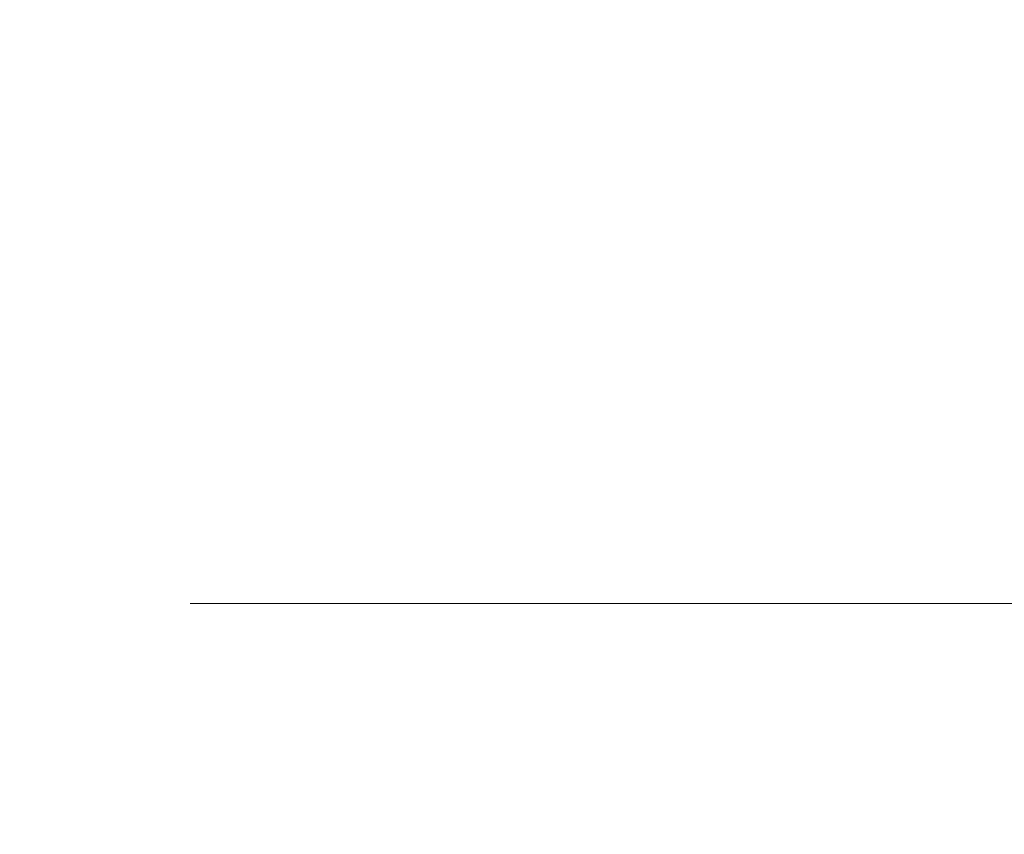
# Model space of a CAD drawing. Header units: millimetres. Extents: x -200 to 200, y -17 to 153.
# Tile 91 of 159: x 45.31 to 52.4, y 139.42 to 145.28. Entities that reach past the tile are written whole.
import ezdxf

# ---------------------------------------------------------------- set-up
doc = ezdxf.new("R2010")
doc.units = ezdxf.units.MM
doc.header["$LTSCALE"] = 12.7
doc.layers.add('Lighting-LED', color=7, linetype='Continuous', lineweight=5, true_color=0x000000)

msp = doc.modelspace()

# ---------------------------------------------------------------- linework, layer by layer
at = {"layer": 'Lighting-LED', "color": 18, "linetype": 'Continuous', "lineweight": 5, "true_color": 0x000000}
for points, invisible_edges in [([(46.5408, 149.1886, -140.8846), (46.5408, 141.0809, -140.8845), (46.744, 141.0809, -136.2312), (46.744, 149.1886, -136.2312)], 5), ([(46.744, 149.1886, -145.5379), (46.744, 141.0808, -145.5379), (46.5408, 141.0809, -140.8845), (46.5408, 149.1886, -140.8846)], 5), ([(46.5408, 149.1886, -340.7442), (46.5408, 141.0809, -340.7442), (46.744, 141.0809, -336.0908), (46.744, 149.1886, -336.0909)], 5), ([(46.744, 149.1886, -345.3976), (46.744, 141.0808, -345.3976), (46.5408, 141.0809, -340.7442), (46.5408, 149.1886, -340.7442)], 5), ([(46.744, 149.1886, -136.2312), (46.744, 141.0809, -136.2312), (47.352, 141.0809, -131.6132), (47.352, 149.1886, -131.6133)], 5), ([(47.352, 149.1886, -150.1559), (47.352, 141.0808, -150.1558), (46.744, 141.0808, -145.5379), (46.744, 149.1886, -145.5379)], 5), ([(46.744, 149.1886, -336.0909), (46.744, 141.0809, -336.0908), (47.352, 141.0809, -331.4729), (47.352, 149.1886, -331.4729)], 5), ([(47.352, 149.1886, -350.0155), (47.352, 141.0808, -350.0155), (46.744, 141.0808, -345.3976), (46.744, 149.1886, -345.3976)], 5), ([(47.352, 149.1886, -131.6133), (47.352, 141.0809, -131.6132), (48.3601, 141.0809, -127.0658), (48.3601, 149.1887, -127.0659)], 5), ([(47.352, 149.1886, -331.4729), (47.352, 141.0809, -331.4729), (48.3601, 141.0809, -326.9255), (48.3601, 149.1887, -326.9255)], 5), ([(48.3601, 149.1886, -154.7033), (48.3601, 141.0808, -154.7032), (47.352, 141.0808, -150.1558), (47.352, 149.1886, -150.1559)], 5), ([(48.3601, 149.1886, -354.5629), (48.3601, 141.0808, -354.5629), (47.352, 141.0808, -350.0155), (47.352, 149.1886, -350.0155)], 5), ([(48.3601, 149.1887, -127.0659), (48.3601, 141.0809, -127.0658), (49.7607, 141.0809, -122.6236), (49.7607, 149.1887, -122.6236)], 5), ([(48.3601, 149.1887, -326.9255), (48.3601, 141.0809, -326.9255), (49.7607, 141.0809, -322.4833), (49.7607, 149.1887, -322.4833)], 5), ([(49.7607, 149.1885, -159.1455), (49.7607, 141.0808, -159.1455), (48.3601, 141.0808, -154.7032), (48.3601, 149.1886, -154.7033)], 5), ([(49.7607, 149.1885, -359.0051), (49.7607, 141.0808, -359.0051), (48.3601, 141.0808, -354.5629), (48.3601, 149.1886, -354.5629)], 5), ([(49.7607, 149.1887, -122.6236), (49.7607, 141.0809, -122.6236), (51.5432, 141.0809, -118.3204), (51.5432, 149.1887, -118.3204)], 5), ([(49.7607, 149.1887, -322.4833), (49.7607, 141.0809, -322.4833), (51.5432, 141.0809, -318.18), (51.5432, 149.1887, -318.1801)], 5), ([(51.5432, 149.1885, -163.4487), (51.5432, 141.0808, -163.4487), (49.7607, 141.0808, -159.1455), (49.7607, 149.1885, -159.1455)], 5), ([(51.5432, 149.1885, -363.3084), (51.5432, 141.0808, -363.3084), (49.7607, 141.0808, -359.0051), (49.7607, 149.1885, -359.0051)], 5), ([(51.5432, 149.1887, -118.3204), (51.5432, 141.0809, -118.3204), (53.6939, 141.081, -114.1889), (53.6939, 149.1887, -114.1889)], 5), ([(51.5432, 149.1887, -318.1801), (51.5432, 141.0809, -318.18), (53.6939, 141.081, -314.0485), (53.6939, 149.1887, -314.0485)], 5), ([(53.6939, 149.1885, -167.5802), (53.6939, 141.0807, -167.5802), (51.5432, 141.0808, -163.4487), (51.5432, 149.1885, -163.4487)], 5), ([(53.6939, 149.1885, -367.4399), (53.6939, 141.0807, -367.4399), (51.5432, 141.0808, -363.3084), (51.5432, 149.1885, -363.3084)], 5), ([(46.744, 141.0809, -136.2312), (46.5408, 141.0809, -140.8845), (46.3999, 140.7466, -140.8845), (46.6036, 140.7466, -136.2189)], 14), ([(46.5408, 141.0809, -140.8845), (46.744, 141.0808, -145.5379), (46.6036, 140.7465, -145.5502), (46.3999, 140.7466, -140.8845)], 14), ([(46.744, 141.0809, -336.0908), (46.5408, 141.0809, -340.7442), (46.3999, 140.7466, -340.7442), (46.6036, 140.7466, -336.0785)], 14), ([(46.5408, 141.0809, -340.7442), (46.744, 141.0808, -345.3976), (46.6036, 140.7465, -345.4098), (46.3999, 140.7466, -340.7442)], 14), ([(47.352, 141.0809, -131.6132), (46.744, 141.0809, -136.2312), (46.6036, 140.7466, -136.2189), (47.2132, 140.7466, -131.5888)], 14), ([(47.352, 141.0809, -331.4729), (46.744, 141.0809, -336.0908), (46.6036, 140.7466, -336.0785), (47.2132, 140.7466, -331.4484)], 14), ([(46.744, 141.0808, -145.5379), (47.352, 141.0808, -150.1558), (47.2132, 140.7465, -150.1803), (46.6036, 140.7465, -145.5502)], 14), ([(46.744, 141.0808, -345.3976), (47.352, 141.0808, -350.0155), (47.2132, 140.7465, -350.04), (46.6036, 140.7465, -345.4098)], 14), ([(48.3601, 141.0809, -127.0658), (47.352, 141.0809, -131.6132), (47.2132, 140.7466, -131.5888), (48.224, 140.7466, -127.0294)], 14), ([(48.3601, 141.0809, -326.9255), (47.352, 141.0809, -331.4729), (47.2132, 140.7466, -331.4484), (48.224, 140.7466, -326.889)], 14), ([(47.352, 141.0808, -150.1558), (48.3601, 141.0808, -154.7032), (48.224, 140.7465, -154.7397), (47.2132, 140.7465, -150.1803)], 14), ([(47.352, 141.0808, -350.0155), (48.3601, 141.0808, -354.5629), (48.224, 140.7465, -354.5994), (47.2132, 140.7465, -350.04)], 14), ([(49.7607, 141.0809, -122.6236), (48.3601, 141.0809, -127.0658), (48.224, 140.7466, -127.0294), (49.6283, 140.7466, -122.5754)], 14), ([(49.7607, 141.0809, -322.4833), (48.3601, 141.0809, -326.9255), (48.224, 140.7466, -326.889), (49.6283, 140.7466, -322.4351)], 14), ([(48.3601, 141.0808, -154.7032), (49.7607, 141.0808, -159.1455), (49.6283, 140.7465, -159.1936), (48.224, 140.7465, -154.7397)], 14), ([(48.3601, 141.0808, -354.5629), (49.7607, 141.0808, -359.0051), (49.6283, 140.7465, -359.0533), (48.224, 140.7465, -354.5994)], 14), ([(51.5432, 141.0809, -118.3204), (49.7607, 141.0809, -122.6236), (49.6283, 140.7466, -122.5754), (51.4155, 140.7467, -118.2608)], 14), ([(51.5432, 141.0809, -318.18), (49.7607, 141.0809, -322.4833), (49.6283, 140.7466, -322.4351), (51.4155, 140.7467, -318.1205)], 14), ([(49.7607, 141.0808, -159.1455), (51.5432, 141.0808, -163.4487), (51.4155, 140.7465, -163.5082), (49.6283, 140.7465, -159.1936)], 14), ([(49.7607, 141.0808, -359.0051), (51.5432, 141.0808, -363.3084), (51.4155, 140.7465, -363.3679), (49.6283, 140.7465, -359.0533)], 14), ([(53.6939, 141.081, -114.1889), (51.5432, 141.0809, -118.3204), (51.4155, 140.7467, -118.2608), (53.5719, 140.7467, -114.1184)], 14), ([(53.6939, 141.081, -314.0485), (51.5432, 141.0809, -318.18), (51.4155, 140.7467, -318.1205), (53.5719, 140.7467, -313.9781)], 14), ([(51.5432, 141.0808, -163.4487), (53.6939, 141.0807, -167.5802), (53.5719, 140.7465, -167.6507), (51.4155, 140.7465, -163.5082)], 14), ([(51.5432, 141.0808, -363.3084), (53.6939, 141.0807, -367.4399), (53.5719, 140.7465, -367.5103), (51.4155, 140.7465, -363.3679)], 14), ([(46.6036, 140.7466, -136.2189), (46.3999, 140.7466, -140.8845), (46.232, 140.425, -140.8845), (46.4363, 140.425, -136.2043)], 15), ([(46.3999, 140.7466, -140.8845), (46.6036, 140.7465, -145.5502), (46.4363, 140.425, -145.5648), (46.232, 140.425, -140.8845)], 15), ([(46.6036, 140.7466, -336.0785), (46.3999, 140.7466, -340.7442), (46.232, 140.425, -340.7442), (46.4363, 140.425, -336.0639)], 15), ([(46.3999, 140.7466, -340.7442), (46.6036, 140.7465, -345.4098), (46.4363, 140.425, -345.4245), (46.232, 140.425, -340.7442)], 15), ([(47.2132, 140.7466, -131.5888), (46.6036, 140.7466, -136.2189), (46.4363, 140.425, -136.2043), (47.0478, 140.425, -131.5596)], 15), ([(47.2132, 140.7466, -331.4484), (46.6036, 140.7466, -336.0785), (46.4363, 140.425, -336.0639), (47.0478, 140.425, -331.4192)], 15), ([(46.6036, 140.7465, -145.5502), (47.2132, 140.7465, -150.1803), (47.0478, 140.425, -150.2095), (46.4363, 140.425, -145.5648)], 15), ([(46.6036, 140.7465, -345.4098), (47.2132, 140.7465, -350.04), (47.0478, 140.425, -350.0691), (46.4363, 140.425, -345.4245)], 15), ([(48.224, 140.7466, -127.0294), (47.2132, 140.7466, -131.5888), (47.0478, 140.425, -131.5596), (48.0618, 140.4251, -126.9859)], 15), ([(48.224, 140.7466, -326.889), (47.2132, 140.7466, -331.4484), (47.0478, 140.425, -331.4192), (48.0618, 140.4251, -326.8456)], 15), ([(47.2132, 140.7465, -150.1803), (48.224, 140.7465, -154.7397), (48.0618, 140.425, -154.7832), (47.0478, 140.425, -150.2095)], 15), ([(47.2132, 140.7465, -350.04), (48.224, 140.7465, -354.5994), (48.0618, 140.425, -354.6428), (47.0478, 140.425, -350.0691)], 15), ([(49.6283, 140.7466, -122.5754), (48.224, 140.7466, -127.0294), (48.0618, 140.4251, -126.9859), (49.4705, 140.4251, -122.518)], 15), ([(49.6283, 140.7466, -322.4351), (48.224, 140.7466, -326.889), (48.0618, 140.4251, -326.8456), (49.4705, 140.4251, -322.3776)], 15), ([(48.224, 140.7465, -154.7397), (49.6283, 140.7465, -159.1936), (49.4705, 140.4249, -159.2511), (48.0618, 140.425, -154.7832)], 15), ([(48.224, 140.7465, -354.5994), (49.6283, 140.7465, -359.0533), (49.4705, 140.4249, -359.1107), (48.0618, 140.425, -354.6428)], 15), ([(51.4155, 140.7467, -118.2608), (49.6283, 140.7466, -122.5754), (49.4705, 140.4251, -122.518), (51.2633, 140.4251, -118.1899)], 15), ([(51.4155, 140.7467, -318.1205), (49.6283, 140.7466, -322.4351), (49.4705, 140.4251, -322.3776), (51.2633, 140.4251, -318.0495)], 15), ([(49.6283, 140.7465, -159.1936), (51.4155, 140.7465, -163.5082), (51.2633, 140.4249, -163.5792), (49.4705, 140.4249, -159.2511)], 15), ([(49.6283, 140.7465, -359.0533), (51.4155, 140.7465, -363.3679), (51.2633, 140.4249, -363.4389), (49.4705, 140.4249, -359.1107)], 15), ([(53.5719, 140.7467, -114.1184), (51.4155, 140.7467, -118.2608), (51.2633, 140.4251, -118.1899), (53.4265, 140.4251, -114.0344)], 15), ([(53.5719, 140.7467, -313.9781), (51.4155, 140.7467, -318.1205), (51.2633, 140.4251, -318.0495), (53.4265, 140.4251, -313.8941)], 15), ([(51.4155, 140.7465, -163.5082), (53.5719, 140.7465, -167.6507), (53.4265, 140.4249, -167.7346), (51.2633, 140.4249, -163.5792)], 15), ([(51.4155, 140.7465, -363.3679), (53.5719, 140.7465, -367.5103), (53.4265, 140.4249, -367.5943), (51.2633, 140.4249, -363.4389)], 15), ([(46.4363, 140.425, -136.2043), (46.232, 140.425, -140.8845), (46.0381, 140.1184, -140.8845), (46.2432, 140.1184, -136.1874)], 15), ([(46.232, 140.425, -140.8845), (46.4363, 140.425, -145.5648), (46.2432, 140.1184, -145.5817), (46.0381, 140.1184, -140.8845)], 15), ([(46.4363, 140.425, -336.0639), (46.232, 140.425, -340.7442), (46.0381, 140.1184, -340.7442), (46.2432, 140.1184, -336.047)], 15), ([(46.232, 140.425, -340.7442), (46.4363, 140.425, -345.4245), (46.2432, 140.1184, -345.4414), (46.0381, 140.1184, -340.7442)], 15), ([(47.0478, 140.425, -131.5596), (46.4363, 140.425, -136.2043), (46.2432, 140.1184, -136.1874), (46.8569, 140.1184, -131.5259)], 15), ([(46.4363, 140.425, -145.5648), (47.0478, 140.425, -150.2095), (46.8569, 140.1184, -150.2431), (46.2432, 140.1184, -145.5817)], 15), ([(47.0478, 140.425, -331.4192), (46.4363, 140.425, -336.0639), (46.2432, 140.1184, -336.047), (46.8569, 140.1184, -331.3856)], 15), ([(46.4363, 140.425, -345.4245), (47.0478, 140.425, -350.0691), (46.8569, 140.1184, -350.1028), (46.2432, 140.1184, -345.4414)], 15), ([(48.0618, 140.4251, -126.9859), (47.0478, 140.425, -131.5596), (46.8569, 140.1184, -131.5259), (47.8745, 140.1185, -126.9357)], 15), ([(48.0618, 140.4251, -326.8456), (47.0478, 140.425, -331.4192), (46.8569, 140.1184, -331.3856), (47.8745, 140.1185, -326.7954)], 15), ([(47.0478, 140.425, -150.2095), (48.0618, 140.425, -154.7832), (47.8745, 140.1183, -154.8333), (46.8569, 140.1184, -150.2431)], 15), ([(47.0478, 140.425, -350.0691), (48.0618, 140.425, -354.6428), (47.8745, 140.1183, -354.693), (46.8569, 140.1184, -350.1028)], 15), ([(49.4705, 140.4251, -122.518), (48.0618, 140.4251, -126.9859), (47.8745, 140.1185, -126.9357), (49.2883, 140.1185, -122.4517)], 15), ([(49.4705, 140.4251, -322.3776), (48.0618, 140.4251, -326.8456), (47.8745, 140.1185, -326.7954), (49.2883, 140.1185, -322.3113)], 15), ([(48.0618, 140.425, -154.7832), (49.4705, 140.4249, -159.2511), (49.2883, 140.1183, -159.3174), (47.8745, 140.1183, -154.8333)], 15), ([(48.0618, 140.425, -354.6428), (49.4705, 140.4249, -359.1107), (49.2883, 140.1183, -359.177), (47.8745, 140.1183, -354.693)], 15), ([(51.2633, 140.4251, -118.1899), (49.4705, 140.4251, -122.518), (49.2883, 140.1185, -122.4517), (51.0876, 140.1185, -118.1079)], 15), ([(51.2633, 140.4251, -318.0495), (49.4705, 140.4251, -322.3776), (49.2883, 140.1185, -322.3113), (51.0876, 140.1185, -317.9676)], 15), ([(49.4705, 140.4249, -159.2511), (51.2633, 140.4249, -163.5792), (51.0876, 140.1183, -163.6611), (49.2883, 140.1183, -159.3174)], 15), ([(49.4705, 140.4249, -359.1107), (51.2633, 140.4249, -363.4389), (51.0876, 140.1183, -363.5208), (49.2883, 140.1183, -359.177)], 15), ([(53.4265, 140.4251, -114.0344), (51.2633, 140.4251, -118.1899), (51.0876, 140.1185, -118.1079), (53.2586, 140.1185, -113.9375)], 15), ([(53.4265, 140.4251, -313.8941), (51.2633, 140.4251, -318.0495), (51.0876, 140.1185, -317.9676), (53.2586, 140.1185, -313.7972)], 15), ([(51.2633, 140.4249, -163.5792), (53.4265, 140.4249, -167.7346), (53.2586, 140.1183, -167.8316), (51.0876, 140.1183, -163.6611)], 15), ([(51.2633, 140.4249, -363.4389), (53.4265, 140.4249, -367.5943), (53.2586, 140.1183, -367.6912), (51.0876, 140.1183, -363.5208)], 15), ([(46.2432, 140.1184, -136.1874), (46.0381, 140.1184, -140.8845), (45.8196, 139.8288, -140.8845), (46.0256, 139.8288, -136.1683)], 15), ([(46.0381, 140.1184, -140.8845), (46.2432, 140.1184, -145.5817), (46.0256, 139.8288, -145.6007), (45.8196, 139.8288, -140.8845)], 15), ([(46.2432, 140.1184, -336.047), (46.0381, 140.1184, -340.7442), (45.8196, 139.8288, -340.7442), (46.0256, 139.8288, -336.028)], 15), ([(46.0381, 140.1184, -340.7442), (46.2432, 140.1184, -345.4414), (46.0256, 139.8288, -345.4604), (45.8196, 139.8288, -340.7442)], 15), ([(46.8569, 140.1184, -131.5259), (46.2432, 140.1184, -136.1874), (46.0256, 139.8288, -136.1683), (46.6417, 139.8288, -131.488)], 15), ([(46.2432, 140.1184, -145.5817), (46.8569, 140.1184, -150.2431), (46.6417, 139.8288, -150.2811), (46.0256, 139.8288, -145.6007)], 15), ([(46.8569, 140.1184, -331.3856), (46.2432, 140.1184, -336.047), (46.0256, 139.8288, -336.028), (46.6417, 139.8288, -331.3476)], 15), ([(46.2432, 140.1184, -345.4414), (46.8569, 140.1184, -350.1028), (46.6417, 139.8288, -350.1407), (46.0256, 139.8288, -345.4604)], 15), ([(47.8745, 140.1185, -126.9357), (46.8569, 140.1184, -131.5259), (46.6417, 139.8288, -131.488), (47.6635, 139.8289, -126.8792)], 15), ([(47.8745, 140.1185, -326.7954), (46.8569, 140.1184, -331.3856), (46.6417, 139.8288, -331.3476), (47.6635, 139.8289, -326.7388)], 15), ([(46.8569, 140.1184, -150.2431), (47.8745, 140.1183, -154.8333), (47.6635, 139.8287, -154.8899), (46.6417, 139.8288, -150.2811)], 15), ([(46.8569, 140.1184, -350.1028), (47.8745, 140.1183, -354.693), (47.6635, 139.8287, -354.7495), (46.6417, 139.8288, -350.1407)], 15), ([(49.2883, 140.1185, -122.4517), (47.8745, 140.1185, -126.9357), (47.6635, 139.8289, -126.8792), (49.083, 139.8289, -122.377)], 15), ([(49.2883, 140.1185, -322.3113), (47.8745, 140.1185, -326.7954), (47.6635, 139.8289, -326.7388), (49.083, 139.8289, -322.2366)], 15), ([(47.8745, 140.1183, -154.8333), (49.2883, 140.1183, -159.3174), (49.083, 139.8287, -159.3921), (47.6635, 139.8287, -154.8899)], 15), ([(47.8745, 140.1183, -354.693), (49.2883, 140.1183, -359.177), (49.083, 139.8287, -359.2518), (47.6635, 139.8287, -354.7495)], 15), ([(51.0876, 140.1185, -118.1079), (49.2883, 140.1185, -122.4517), (49.083, 139.8289, -122.377), (50.8896, 139.8289, -118.0156)], 15), ([(51.0876, 140.1185, -317.9676), (49.2883, 140.1185, -322.3113), (49.083, 139.8289, -322.2366), (50.8896, 139.8289, -317.8752)], 15), ([(49.2883, 140.1183, -159.3174), (51.0876, 140.1183, -163.6611), (50.8896, 139.8287, -163.7535), (49.083, 139.8287, -159.3921)], 15), ([(49.2883, 140.1183, -359.177), (51.0876, 140.1183, -363.5208), (50.8896, 139.8287, -363.6131), (49.083, 139.8287, -359.2518)], 15), ([(53.2586, 140.1185, -113.9375), (51.0876, 140.1185, -118.1079), (50.8896, 139.8289, -118.0156), (53.0693, 139.8289, -113.8283)], 15), ([(53.2586, 140.1185, -313.7972), (51.0876, 140.1185, -317.9676), (50.8896, 139.8289, -317.8752), (53.0693, 139.8289, -313.6879)], 15), ([(51.0876, 140.1183, -163.6611), (53.2586, 140.1183, -167.8316), (53.0693, 139.8287, -167.9408), (50.8896, 139.8287, -163.7535)], 15), ([(51.0876, 140.1183, -363.5208), (53.2586, 140.1183, -367.6912), (53.0693, 139.8287, -367.8005), (50.8896, 139.8287, -363.6131)], 15), ([(46.0256, 139.8288, -136.1683), (45.8196, 139.8288, -140.8845), (45.578, 139.5582, -140.8845), (45.7849, 139.5582, -136.1473)], 15), ([(45.8196, 139.8288, -140.8845), (46.0256, 139.8288, -145.6007), (45.7849, 139.5582, -145.6218), (45.578, 139.5582, -140.8845)], 15), ([(46.0256, 139.8288, -336.028), (45.8196, 139.8288, -340.7442), (45.578, 139.5582, -340.7442), (45.7849, 139.5582, -336.0069)], 15), ([(45.8196, 139.8288, -340.7442), (46.0256, 139.8288, -345.4604), (45.7849, 139.5582, -345.4815), (45.578, 139.5582, -340.7442)], 15), ([(46.6417, 139.8288, -131.488), (46.0256, 139.8288, -136.1683), (45.7849, 139.5582, -136.1473), (46.4038, 139.5582, -131.446)], 15), ([(46.0256, 139.8288, -145.6007), (46.6417, 139.8288, -150.2811), (46.4038, 139.5581, -150.323), (45.7849, 139.5582, -145.6218)], 15), ([(46.6417, 139.8288, -331.3476), (46.0256, 139.8288, -336.028), (45.7849, 139.5582, -336.0069), (46.4038, 139.5582, -331.3057)], 15), ([(46.0256, 139.8288, -345.4604), (46.6417, 139.8288, -350.1407), (46.4038, 139.5581, -350.1827), (45.7849, 139.5582, -345.4815)], 15), ([(47.6635, 139.8289, -126.8792), (46.6417, 139.8288, -131.488), (46.4038, 139.5582, -131.446), (47.4301, 139.5582, -126.8166)], 15), ([(47.6635, 139.8289, -326.7388), (46.6417, 139.8288, -331.3476), (46.4038, 139.5582, -331.3057), (47.4301, 139.5582, -326.6763)], 15), ([(46.6417, 139.8288, -150.2811), (47.6635, 139.8287, -154.8899), (47.4301, 139.5581, -154.9524), (46.4038, 139.5581, -150.323)], 15), ([(46.6417, 139.8288, -350.1407), (47.6635, 139.8287, -354.7495), (47.4301, 139.5581, -354.8121), (46.4038, 139.5581, -350.1827)], 15), ([(49.083, 139.8289, -122.377), (47.6635, 139.8289, -126.8792), (47.4301, 139.5582, -126.8166), (48.856, 139.5583, -122.2943)], 15), ([(49.083, 139.8289, -322.2366), (47.6635, 139.8289, -326.7388), (47.4301, 139.5582, -326.6763), (48.856, 139.5583, -322.154)], 15), ([(47.6635, 139.8287, -154.8899), (49.083, 139.8287, -159.3921), (48.856, 139.5581, -159.4747), (47.4301, 139.5581, -154.9524)], 15), ([(47.6635, 139.8287, -354.7495), (49.083, 139.8287, -359.2518), (48.856, 139.5581, -359.3344), (47.4301, 139.5581, -354.8121)], 15), ([(50.8896, 139.8289, -118.0156), (49.083, 139.8289, -122.377), (48.856, 139.5583, -122.2943), (50.6706, 139.5583, -117.9135)], 15), ([(50.8896, 139.8289, -317.8752), (49.083, 139.8289, -322.2366), (48.856, 139.5583, -322.154), (50.6706, 139.5583, -317.7731)], 15), ([(49.083, 139.8287, -159.3921), (50.8896, 139.8287, -163.7535), (50.6706, 139.5581, -163.8556), (48.856, 139.5581, -159.4747)], 15), ([(49.083, 139.8287, -359.2518), (50.8896, 139.8287, -363.6131), (50.6706, 139.5581, -363.7152), (48.856, 139.5581, -359.3344)], 15), ([(53.0693, 139.8289, -113.8283), (50.8896, 139.8289, -118.0156), (50.6706, 139.5583, -117.9135), (52.8601, 139.5583, -113.7075)], 15), ([(53.0693, 139.8289, -313.6879), (50.8896, 139.8289, -317.8752), (50.6706, 139.5583, -317.7731), (52.8601, 139.5583, -313.5671)], 15), ([(50.8896, 139.8287, -163.7535), (53.0693, 139.8287, -167.9408), (52.8601, 139.5581, -168.0616), (50.6706, 139.5581, -163.8556)], 15), ([(50.8896, 139.8287, -363.6131), (53.0693, 139.8287, -367.8005), (52.8601, 139.5581, -367.9213), (50.6706, 139.5581, -363.7152)], 15), ([(45.7849, 139.5582, -136.1473), (45.578, 139.5582, -140.8845), (45.315, 139.3084, -140.8845), (45.5228, 139.3084, -136.1243)], 15), ([(45.578, 139.5582, -140.8845), (45.7849, 139.5582, -145.6218), (45.5228, 139.3084, -145.6447), (45.315, 139.3084, -140.8845)], 15), ([(45.7849, 139.5582, -336.0069), (45.578, 139.5582, -340.7442), (45.315, 139.3084, -340.7442), (45.5228, 139.3084, -335.984)], 15), ([(45.578, 139.5582, -340.7442), (45.7849, 139.5582, -345.4815), (45.5228, 139.3084, -345.5044), (45.315, 139.3084, -340.7442)], 15), ([(46.4038, 139.5582, -131.446), (45.7849, 139.5582, -136.1473), (45.5228, 139.3084, -136.1243), (46.1447, 139.3084, -131.4003)], 15), ([(45.7849, 139.5582, -145.6218), (46.4038, 139.5581, -150.323), (46.1447, 139.3084, -150.3687), (45.5228, 139.3084, -145.6447)], 15), ([(46.4038, 139.5582, -331.3057), (45.7849, 139.5582, -336.0069), (45.5228, 139.3084, -335.984), (46.1447, 139.3084, -331.26)], 15), ([(45.7849, 139.5582, -345.4815), (46.4038, 139.5581, -350.1827), (46.1447, 139.3084, -350.2284), (45.5228, 139.3084, -345.5044)], 15), ([(47.4301, 139.5582, -126.8166), (46.4038, 139.5582, -131.446), (46.1447, 139.3084, -131.4003), (47.176, 139.3085, -126.7486)], 15), ([(47.4301, 139.5582, -326.6763), (46.4038, 139.5582, -331.3057), (46.1447, 139.3084, -331.26), (47.176, 139.3085, -326.6082)], 15), ([(46.4038, 139.5581, -150.323), (47.4301, 139.5581, -154.9524), (47.176, 139.3083, -155.0205), (46.1447, 139.3084, -150.3687)], 15), ([(46.4038, 139.5581, -350.1827), (47.4301, 139.5581, -354.8121), (47.176, 139.3083, -354.8802), (46.1447, 139.3084, -350.2284)], 15), ([(48.856, 139.5583, -122.2943), (47.4301, 139.5582, -126.8166), (47.176, 139.3085, -126.7486), (48.6088, 139.3085, -122.2043)], 15), ([(48.856, 139.5583, -322.154), (47.4301, 139.5582, -326.6763), (47.176, 139.3085, -326.6082), (48.6088, 139.3085, -322.064)], 15), ([(47.4301, 139.5581, -154.9524), (48.856, 139.5581, -159.4747), (48.6088, 139.3083, -159.5647), (47.176, 139.3083, -155.0205)], 15), ([(47.4301, 139.5581, -354.8121), (48.856, 139.5581, -359.3344), (48.6088, 139.3083, -359.4244), (47.176, 139.3083, -354.8802)], 15), ([(50.6706, 139.5583, -117.9135), (48.856, 139.5583, -122.2943), (48.6088, 139.3085, -122.2043), (50.4322, 139.3085, -117.8023)], 15), ([(50.6706, 139.5583, -317.7731), (48.856, 139.5583, -322.154), (48.6088, 139.3085, -322.064), (50.4322, 139.3085, -317.662)], 15), ([(48.856, 139.5581, -159.4747), (50.6706, 139.5581, -163.8556), (50.4322, 139.3083, -163.9668), (48.6088, 139.3083, -159.5647)], 15), ([(48.856, 139.5581, -359.3344), (50.6706, 139.5581, -363.7152), (50.4322, 139.3083, -363.8264), (48.6088, 139.3083, -359.4244)], 15), ([(52.8601, 139.5583, -113.7075), (50.6706, 139.5583, -117.9135), (50.4322, 139.3085, -117.8023), (52.6323, 139.3085, -113.5759)], 15), ([(52.8601, 139.5583, -313.5671), (50.6706, 139.5583, -317.7731), (50.4322, 139.3085, -317.662), (52.6323, 139.3085, -313.4356)], 15), ([(50.6706, 139.5581, -163.8556), (52.8601, 139.5581, -168.0616), (52.6323, 139.3083, -168.1931), (50.4322, 139.3083, -163.9668)], 15), ([(50.6706, 139.5581, -363.7152), (52.8601, 139.5581, -367.9213), (52.6323, 139.3083, -368.0528), (50.4322, 139.3083, -363.8264)], 15)]:
    msp.add_3dface(points, dxfattribs=dict(at, invisible_edges=invisible_edges))

doc.saveas('drawing.dxf')
